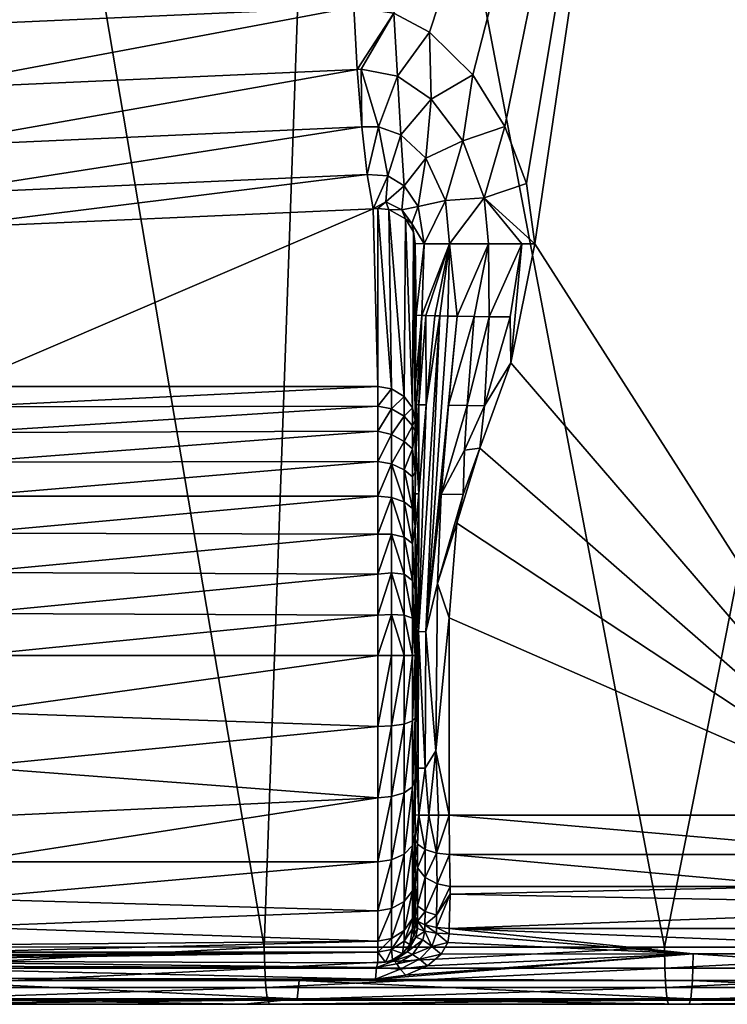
# Model space of a CAD drawing. Header units: millimetres. Extents: x -0.184 to 0.184, y 0.201 to 0.639.
# Tile 3 of 30: x -0.121 to -0.083, y 0.201 to 0.254. Entities that reach past the tile are written whole.
import ezdxf

# ---------------------------------------------------------------- set-up
doc = ezdxf.new("R2010")
doc.units = ezdxf.units.MM
doc.header["$MEASUREMENT"] = 0
doc.layers.add('Standard', color=7, linetype='Continuous')

msp = doc.modelspace()

# ---------------------------------------------------------------- meshes
at = {"layer": 'Standard'}
mesh = msp.add_polyface(dxfattribs=at)
corners = [(-0.14205, 0.294075, 0.046786), (-0.142147, 0.336603, 0.046778), (-0.113937, 0.294094, 0.049685), (-0.134369, 0.246945, 0.04757), (-0.135319, 0.243868, 0.047456), (-0.169586, 0.251575, 0.0431), (-0.17004, 0.291783, 0.043231), (-0.132887, 0.2498, 0.047743), (-0.172581, 0.291766, 0.04243), (-0.17019, 0.332899, 0.043394), (-0.172117, 0.25144, 0.042294), (-0.176929, 0.291757, 0.035725), (-0.176542, 0.332604, 0.038491), (-0.176349, 0.291752, 0.038325), (-0.175998, 0.227881, 0.035572), (-0.175867, 0.251387, 0.038193), (-0.175015, 0.332599, 0.04089), (-0.174834, 0.291754, 0.040716), (-0.174359, 0.251407, 0.04058), (-0.172745, 0.332598, 0.042603), (-0.178505, 0.287313, 0.004938), (-0.177154, 0.352431, 0.035937), (-0.177623, 0.228767, 0.004938), (-0.179963, 0.246753, 0.002205), (-0.180718, 0.2287, 0.002), (-0.181645, 0.292629, 0.002), (-0.180598, 0.300855, 0.002205), (-0.177886, 0.228761, 0.003842), (-0.178238, 0.24683, 0.003842), (-0.178873, 0.301054, 0.003842), (-0.178692, 0.316021, 0.004938), (-0.178937, 0.246794, 0.002851), (-0.179572, 0.300956, 0.002851), (-0.156804, 0.270936, 0.048954), (-0.150965, 0.204293, 0.049498), (-0.13971, 0.288026, 0.051071), (-0.122153, 0.288045, 0.05293), (-0.139775, 0.329913, 0.051067), (-0.15693, 0.337624, 0.049113), (-0.174015, 0.330935, 0.046909), (-0.173738, 0.27549, 0.046664), (-0.173226, 0.239887, 0.046568), (-0.181989, 0.251753, 0.037043), (-0.181703, 0.246156, 0.038665), (-0.182489, 0.294376, 0.037191), (-0.182246, 0.288267, 0.038802), (-0.17863, 0.288274, 0.044674), (-0.180085, 0.330854, 0.043708), (-0.179882, 0.288268, 0.043502), (-0.178102, 0.246208, 0.044528), (-0.179349, 0.246188, 0.043356), (-0.175545, 0.288294, 0.046324), (-0.177401, 0.330852, 0.045809), (-0.177219, 0.288282, 0.045603), (-0.175029, 0.246259, 0.046181), (-0.176696, 0.246231, 0.045458), (-0.178823, 0.330853, 0.044881), (-0.175716, 0.330854, 0.046524), (-0.181759, 0.288264, 0.040457), (-0.182469, 0.330867, 0.038991), (-0.181217, 0.246161, 0.040317), (-0.180427, 0.246172, 0.041908), (-0.180965, 0.288265, 0.042052), (-0.181178, 0.330857, 0.042254), (-0.183454, 0.27128, 0.003035), (-0.183756, 0.305333, 0.003035), (-0.18274, 0.228678, 0.003035), (-0.182756, 0.305235, 0.002), (-0.181741, 0.2287, 0.002), (-0.183475, 0.30523, 0.002305), (-0.182251, 0.228689, 0.00214), (-0.182618, 0.228681, 0.00252)]
mesh.append_faces([[corners[k] for k in face] for face in [(0, 1, 2, 2), (0, 2, 3, 3), (0, 3, 4, 4), (0, 5, 6, 6), (2, 7, 3, 3), (8, 9, 6, 6), (8, 6, 10, 10), (10, 6, 5, 5), (11, 12, 13, 13), (11, 13, 14, 14), (14, 13, 15, 15), (13, 16, 17, 17), (13, 17, 15, 15), (15, 17, 18, 18), (17, 19, 8, 8), (17, 8, 18, 18), (18, 8, 10, 10), (20, 21, 11, 11), (20, 11, 22, 22), (23, 24, 25, 25), (23, 25, 26, 26), (22, 27, 20, 20), (20, 28, 29, 29), (29, 30, 20, 20), (28, 31, 29, 29), (29, 31, 32, 32), (31, 23, 32, 32), (32, 23, 26, 26), (33, 34, 35, 35), (36, 37, 35, 35), (38, 39, 33, 33), (33, 39, 40, 40), (33, 40, 41, 41), (42, 43, 44, 44), (44, 43, 45, 45), (46, 47, 48, 48), (46, 48, 49, 49), (49, 48, 50, 50), (51, 52, 53, 53), (51, 53, 54, 54), (54, 53, 55, 55), (53, 56, 46, 46), (53, 46, 55, 55), (55, 46, 49, 49), (39, 57, 40, 40), (40, 57, 51, 51), (40, 51, 41, 41), (58, 59, 45, 45), (58, 45, 60, 60), (60, 45, 43, 43), (60, 61, 58, 58), (58, 61, 62, 62), (48, 63, 62, 62), (48, 62, 50, 50), (50, 62, 61, 61), (64, 42, 65, 65), (65, 42, 44, 44), (66, 42, 64, 64), (67, 25, 68, 68), (67, 68, 69, 69), (68, 70, 69, 69), (64, 69, 71, 71), (64, 65, 69, 69)]])
mesh = msp.add_polyface(dxfattribs=at)
corners = [(-0.113937, 0.294094, 0.049685), (-0.103141, 0.254957, 0.050676), (-0.126931, 0.253887, 0.048397), (-0.128501, 0.25358, 0.048229), (-0.130793, 0.252229, 0.047979), (-0.132887, 0.2498, 0.047743), (-0.085758, 0.294107, 0.051936), (-0.100994, 0.254626, 0.050858), (-0.102967, 0.251597, 0.050207), (-0.102761, 0.25161, 0.050228), (-0.102724, 0.248508, 0.048819), (-0.101826, 0.248501, 0.048925), (-0.102433, 0.245935, 0.046621), (-0.101317, 0.245857, 0.046746), (-0.102116, 0.244085, 0.043791), (-0.101421, 0.24445, 0.044625), (-0.10185, 0.244096, 0.043815), (-0.100435, 0.245323, 0.046863), (-0.100565, 0.244033, 0.044804), (-0.101266, 0.244039, 0.043898), (-0.100789, 0.251227, 0.050409), (-0.09907, 0.253601, 0.051018), (-0.100368, 0.243537, 0.044171), (-0.100025, 0.24329, 0.04502), (-0.099693, 0.244212, 0.047013), (-0.100618, 0.248071, 0.04905), (-0.099263, 0.246804, 0.049198), (-0.098982, 0.249986, 0.050569), (-0.125669, 0.243033, 0.041535), (-0.126059, 0.244878, 0.044356), (-0.126716, 0.250533, 0.047931), (-0.126418, 0.247447, 0.046547), (-0.127914, 0.246304, 0.045921), (-0.127049, 0.244684, 0.044237), (-0.126705, 0.243214, 0.042107), (-0.12602, 0.243006, 0.041477), (-0.127118, 0.242511, 0.041239), (-0.127755, 0.241582, 0.04111), (-0.127417, 0.242606, 0.04194), (-0.127898, 0.241595, 0.041811), (-0.128554, 0.249235, 0.047484), (-0.127774, 0.24409, 0.044103), (-0.101114, 0.234374, 0.023297), (-0.100436, 0.23397, 0.023486), (-0.10185, 0.234501, 0.023238), (-0.124425, 0.234501, 0.023238), (-0.126256, 0.233342, 0.023618), (-0.127907, 0.240915, 0.041066), (-0.125808, 0.233947, 0.023375), (-0.125143, 0.234355, 0.023243), (-0.104577, 0.299634, 0.054501), (-0.104623, 0.347322, 0.054206), (-0.122153, 0.288045, 0.05293), (-0.107973, 0.204289, 0.054157)]
mesh.append_faces([[corners[k] for k in face] for face in [(0, 1, 2, 2), (0, 2, 3, 3), (0, 3, 4, 4), (0, 4, 5, 5), (6, 1, 0, 0), (1, 7, 8, 8), (8, 7, 9, 9), (8, 9, 10, 10), (10, 9, 11, 11), (10, 11, 12, 12), (12, 11, 13, 13), (12, 13, 14, 14), (14, 13, 15, 15), (14, 15, 16, 16), (13, 17, 15, 15), (15, 17, 18, 18), (15, 18, 19, 19), (16, 15, 19, 19), (9, 7, 20, 20), (7, 21, 20, 20), (19, 18, 22, 22), (22, 18, 23, 23), (18, 17, 24, 24), (18, 24, 23, 23), (11, 25, 13, 13), (17, 13, 25, 25), (25, 26, 17, 17), (9, 20, 11, 11), (25, 11, 20, 20), (20, 27, 25, 25), (14, 28, 12, 12), (12, 28, 29, 29), (12, 29, 10, 10), (2, 1, 30, 30), (30, 1, 8, 8), (30, 8, 31, 31), (10, 29, 31, 31), (31, 8, 10, 10), (32, 31, 33, 33), (33, 31, 29, 29), (33, 29, 34, 34), (34, 29, 28, 28), (34, 28, 35, 35), (2, 30, 3, 3), (36, 37, 38, 38), (38, 37, 39, 39), (35, 36, 34, 34), (32, 40, 31, 31), (30, 31, 40, 40), (36, 38, 34, 34), (34, 38, 41, 41), (41, 33, 34, 34), (41, 32, 33, 33), (42, 16, 19, 19), (43, 19, 22, 22), (16, 44, 14, 14), (14, 45, 28, 28), (28, 45, 35, 35), (46, 47, 37, 37), (48, 37, 36, 36), (35, 49, 36, 36), (50, 51, 52, 52), (50, 52, 53, 53)]])
mesh = msp.add_polyface(dxfattribs=at)
corners = [(-0.094095, 0.242196, 0.051376), (-0.095864, 0.238266, 0.051026), (-0.095902, 0.242197, 0.050787), (-0.097988, 0.242198, 0.049241), (-0.099494, 0.238329, 0.047385), (-0.099368, 0.2422, 0.047041), (-0.099277, 0.238323, 0.047939), (-0.098783, 0.23831, 0.048818), (-0.098526, 0.238305, 0.049163), (-0.098082, 0.238297, 0.049654), (-0.097585, 0.238289, 0.050088), (-0.099793, 0.238344, 0.04603), (-0.099842, 0.242203, 0.044815), (-0.09985, 0.242203, 0.044487), (-0.09985, 0.240279, 0.044625), (-0.09985, 0.238354, 0.045001), (-0.096669, 0.238276, 0.050677), (0, 0.211406, 0.055052), (-0.024528, 0.211405, 0.0548), (0, 0.280334, 0.05496), (-0.021441, 0.29412, 0.054668), (-0.042888, 0.294118, 0.054124), (-0.049044, 0.211403, 0.054045), (-0.113937, 0.294094, 0.049685), (-0.114006, 0.336627, 0.049511), (-0.085758, 0.294107, 0.051936), (-0.085803, 0.336643, 0.051617), (-0.06433, 0.294114, 0.053214), (-0.06436, 0.336651, 0.052806), (-0.042905, 0.336655, 0.053646), (-0.073716, 0.211401, 0.052776), (-0.093395, 0.242196, 0.051466), (-0.093853, 0.245444, 0.051433), (-0.095008, 0.248517, 0.051344), (-0.096737, 0.251306, 0.051207), (-0.09907, 0.253601, 0.051018), (-0.100994, 0.254626, 0.050858), (-0.103141, 0.254957, 0.050676), (-0.096124, 0.244677, 0.050806), (-0.100025, 0.24329, 0.04502), (-0.099943, 0.242834, 0.04441), (-0.098982, 0.249986, 0.050569), (-0.100789, 0.251227, 0.050409), (-0.097283, 0.247738, 0.050718), (-0.100368, 0.243537, 0.044171), (-0.099693, 0.244212, 0.047013), (-0.100435, 0.245323, 0.046863), (-0.099263, 0.246804, 0.049198), (-0.098206, 0.244531, 0.049312), (-0.100618, 0.248071, 0.04905), (-0.09999, 0.233356, 0.023772), (-0.09985, 0.232688, 0.024083), (-0.034871, 0.289148, 0.058412), (-0.069759, 0.331566, 0.056605), (-0.069742, 0.289134, 0.056962), (-0.04323, 0.204284, 0.058239), (0, 0.345736, 0.058159), (-0.034876, 0.331585, 0.057949), (0, 0.275007, 0.058995), (-0.021616, 0.204283, 0.058823), (-0.104577, 0.299634, 0.054501), (-0.086417, 0.204287, 0.055906)]
mesh.append_faces([[corners[k] for k in face] for face in [(0, 1, 2, 2), (3, 4, 5, 5), (3, 6, 4, 4), (3, 7, 6, 6), (3, 8, 7, 7), (3, 9, 8, 8), (3, 10, 9, 9), (3, 2, 10, 10), (11, 5, 4, 4), (11, 12, 5, 5), (11, 13, 12, 12), (11, 14, 13, 13), (11, 15, 14, 14), (2, 16, 10, 10), (17, 18, 19, 19), (19, 18, 20, 20), (21, 20, 22, 22), (23, 24, 25, 25), (25, 26, 27, 27), (27, 28, 21, 21), (21, 29, 20, 20), (30, 31, 25, 25), (30, 25, 27, 27), (30, 27, 21, 21), (25, 31, 32, 32), (25, 32, 33, 33), (25, 33, 34, 34), (25, 34, 35, 35), (25, 35, 36, 36), (25, 36, 37, 37), (32, 31, 38, 38), (38, 31, 0, 0), (38, 0, 2, 2), (39, 5, 12, 12), (39, 12, 40, 40), (41, 42, 35, 35), (35, 34, 41, 41), (41, 34, 43, 43), (34, 33, 43, 43), (38, 43, 33, 33), (38, 33, 32, 32), (44, 39, 40, 40), (13, 40, 12, 12), (5, 39, 45, 45), (45, 46, 47, 47), (47, 48, 45, 45), (5, 45, 48, 48), (5, 48, 3, 3), (49, 41, 47, 47), (41, 43, 47, 47), (48, 47, 43, 43), (43, 38, 48, 48), (3, 48, 38, 38), (3, 38, 2, 2), (50, 44, 40, 40), (51, 40, 13, 13), (52, 53, 54, 54), (52, 54, 55, 55), (56, 57, 58, 58), (58, 57, 52, 52), (58, 52, 59, 59), (54, 53, 60, 60), (61, 54, 60, 60)]])
mesh = msp.add_polyface(dxfattribs=at)
corners = [(-0.10185, 0.234501, 0.023238), (-0.10185, 0.244096, 0.043815), (-0.101114, 0.234374, 0.023297), (-0.102116, 0.244085, 0.043791), (-0.124425, 0.234501, 0.023238), (-0.10185, 0.22, 0.014), (-0.101114, 0.22, 0.01414), (-0.10185, 0.21617, 0.014465), (-0.101114, 0.216203, 0.014601), (-0.10185, 0.233443, 0.021324), (-0.101114, 0.233297, 0.021356), (-0.10185, 0.232091, 0.019521), (-0.101114, 0.231913, 0.019531), (-0.10185, 0.230462, 0.017895), (-0.101114, 0.230329, 0.017965), (-0.10185, 0.228597, 0.016506), (-0.101114, 0.228521, 0.016624), (-0.10185, 0.22655, 0.015402), (-0.101114, 0.226542, 0.015553), (-0.10185, 0.224388, 0.014613), (-0.101114, 0.224453, 0.014778), (-0.10185, 0.222182, 0.01415), (-0.101114, 0.222215, 0.014296), (-0.124273, 0.233399, 0.021257), (-0.124135, 0.232029, 0.019451), (-0.124013, 0.230418, 0.017856), (-0.123909, 0.228597, 0.016506), (-0.123827, 0.226603, 0.015426), (-0.123766, 0.224477, 0.014639), (-0.12373, 0.222261, 0.014161), (-0.123717, 0.22, 0.014), (-0.12374, 0.216947, 0.014295), (-0.124418, 0.22, 0.014127), (-0.12443, 0.222235, 0.014285), (-0.124468, 0.224425, 0.014756), (-0.12453, 0.226527, 0.015532), (-0.124614, 0.2285, 0.016596), (-0.12472, 0.230302, 0.017929), (-0.124846, 0.2319, 0.019502), (-0.124988, 0.23326, 0.021285), (-0.125143, 0.234355, 0.023243), (-0.125505, 0.23156, 0.019743), (-0.125377, 0.230007, 0.018215), (-0.125269, 0.228256, 0.016922), (-0.125183, 0.22634, 0.01589), (-0.12512, 0.224298, 0.015137), (-0.125081, 0.22217, 0.014679), (-0.125523, 0.22, 0.015139), (-0.125092, 0.21707, 0.014807), (-0.124441, 0.216983, 0.014417), (-0.122153, 0.288045, 0.05293), (-0.129491, 0.204291, 0.052021), (-0.107973, 0.204289, 0.054157), (-0.086417, 0.204287, 0.055906), (-0.104577, 0.299634, 0.054501)]
mesh.append_faces([[corners[k] for k in face] for face in [(0, 1, 2, 2), (3, 0, 4, 4), (5, 6, 7, 7), (7, 6, 8, 8), (0, 2, 9, 9), (9, 2, 10, 10), (9, 10, 11, 11), (11, 12, 13, 13), (13, 14, 15, 15), (15, 16, 17, 17), (17, 18, 19, 19), (19, 20, 21, 21), (21, 22, 5, 5), (4, 0, 23, 23), (23, 0, 9, 9), (23, 9, 24, 24), (24, 9, 11, 11), (24, 11, 25, 25), (25, 11, 13, 13), (25, 13, 26, 26), (26, 13, 15, 15), (26, 15, 27, 27), (27, 15, 17, 17), (27, 17, 28, 28), (28, 17, 19, 19), (28, 19, 29, 29), (29, 19, 21, 21), (29, 21, 30, 30), (30, 21, 5, 5), (30, 5, 31, 31), (31, 5, 7, 7), (30, 32, 29, 29), (29, 32, 33, 33), (29, 33, 28, 28), (28, 33, 34, 34), (28, 34, 27, 27), (27, 34, 35, 35), (27, 35, 26, 26), (26, 35, 36, 36), (26, 36, 25, 25), (25, 36, 37, 37), (25, 37, 24, 24), (24, 37, 38, 38), (24, 38, 23, 23), (23, 38, 39, 39), (23, 39, 4, 4), (4, 39, 40, 40), (41, 39, 38, 38), (42, 38, 37, 37), (43, 37, 36, 36), (44, 36, 35, 35), (44, 35, 45, 45), (45, 35, 34, 34), (45, 34, 46, 46), (46, 34, 33, 33), (46, 33, 32, 32), (47, 46, 32, 32), (47, 32, 48, 48), (48, 32, 49, 49), (31, 49, 30, 30), (30, 49, 32, 32), (50, 51, 52, 52), (53, 54, 52, 52)]])
mesh = msp.add_polyface(dxfattribs=at)
corners = [(-0.099818, 0.214886, 0.049501), (-0.0998, 0.223909, 0.049645), (-0.099691, 0.213936, 0.049969), (-0.099665, 0.221288, 0.050074), (-0.099645, 0.228714, 0.049566), (-0.097585, 0.238289, 0.050088), (-0.096669, 0.238276, 0.050677), (-0.098054, 0.23349, 0.050503), (-0.09704, 0.233478, 0.050987), (-0.095864, 0.238266, 0.051026), (-0.09612, 0.233468, 0.051213), (-0.094732, 0.238254, 0.05132), (-0.094685, 0.235774, 0.051356), (-0.098453, 0.228692, 0.050842), (-0.097183, 0.231079, 0.051096), (-0.096365, 0.231184, 0.051214), (-0.098082, 0.238297, 0.049654), (-0.099264, 0.22128, 0.050611), (-0.098526, 0.238305, 0.049163), (-0.099312, 0.213927, 0.050529), (-0.098783, 0.23831, 0.048818), (-0.099252, 0.233512, 0.049232), (-0.099277, 0.238323, 0.047939), (-0.099648, 0.233524, 0.04825), (-0.099787, 0.231125, 0.048354), (-0.099848, 0.228726, 0.048377), (-0.099494, 0.238329, 0.047385), (-0.09978, 0.233531, 0.047604), (-0.099848, 0.231132, 0.047633), (-0.09985, 0.226802, 0.048735), (-0.09985, 0.234504, 0.046215), (-0.099793, 0.238344, 0.04603), (-0.09985, 0.23643, 0.045552), (-0.094095, 0.242196, 0.051376), (-0.093395, 0.242196, 0.051466), (-0.098634, 0.223887, 0.05095), (-0.098729, 0.214864, 0.050888), (-0.098014, 0.222039, 0.051058), (-0.0976, 0.227137, 0.051105), (-0.09726, 0.22868, 0.051136), (-0.098014, 0.211398, 0.051026), (-0.095902, 0.242197, 0.050787), (-0.049044, 0.211403, 0.054045), (-0.021441, 0.29412, 0.054668), (-0.024528, 0.211405, 0.0548), (-0.073716, 0.211401, 0.052776), (-0.042888, 0.294118, 0.054124), (-0.04323, 0.204284, 0.058239), (-0.069742, 0.289134, 0.056962), (-0.064833, 0.204285, 0.057267), (-0.086417, 0.204287, 0.055906), (-0.021616, 0.204283, 0.058823), (-0.034871, 0.289148, 0.058412), (0, 0.204283, 0.059018), (0, 0.275007, 0.058995)]
mesh.append_faces([[corners[k] for k in face] for face in [(0, 1, 2, 2), (1, 3, 2, 2), (1, 4, 3, 3), (5, 6, 7, 7), (6, 8, 7, 7), (6, 9, 8, 8), (9, 10, 8, 8), (9, 11, 10, 10), (11, 12, 10, 10), (7, 8, 13, 13), (8, 14, 13, 13), (8, 10, 14, 14), (10, 15, 14, 14), (10, 12, 15, 15), (16, 17, 18, 18), (17, 3, 18, 18), (17, 19, 3, 3), (19, 2, 3, 3), (20, 21, 22, 22), (21, 23, 22, 22), (21, 4, 23, 23), (4, 24, 23, 23), (4, 25, 24, 24), (22, 23, 26, 26), (23, 27, 26, 26), (23, 24, 27, 27), (24, 28, 27, 27), (29, 4, 1, 1), (29, 25, 4, 4), (30, 26, 27, 27), (30, 31, 26, 26), (30, 32, 31, 31), (33, 11, 9, 9), (33, 12, 11, 11), (33, 34, 12, 12), (35, 36, 17, 17), (35, 37, 36, 36), (35, 38, 37, 37), (35, 39, 38, 38), (35, 13, 39, 39), (17, 13, 35, 35), (17, 7, 13, 13), (17, 5, 7, 7), (17, 16, 5, 5), (40, 36, 37, 37), (38, 39, 15, 15), (6, 41, 9, 9), (39, 14, 15, 15), (14, 39, 13, 13), (18, 21, 20, 20), (18, 3, 21, 21), (3, 4, 21, 21), (42, 43, 44, 44), (45, 40, 37, 37), (45, 37, 38, 38), (45, 38, 15, 15), (45, 15, 12, 12), (45, 12, 34, 34), (45, 46, 42, 42), (47, 48, 49, 49), (49, 48, 50, 50), (51, 52, 47, 47), (53, 54, 51, 51)]])
mesh = msp.add_polyface(dxfattribs=at)
corners = [(-0.09985, 0.224877, 0.04902), (-0.09985, 0.233542, 0.046569), (-0.09985, 0.232579, 0.046928), (-0.09985, 0.224775, 0.031483), (-0.09985, 0.23643, 0.045552), (-0.101114, 0.234374, 0.023297), (-0.101266, 0.244039, 0.043898), (-0.100436, 0.23397, 0.023486), (-0.100368, 0.243537, 0.044171), (-0.09999, 0.233356, 0.023772), (-0.099943, 0.242834, 0.04441), (-0.09985, 0.232688, 0.024083), (-0.09999, 0.22, 0.015264), (-0.09985, 0.22, 0.016), (-0.09999, 0.216472, 0.015692), (-0.09985, 0.21664, 0.016409), (-0.100436, 0.22, 0.014586), (-0.100436, 0.21631, 0.015034), (-0.101114, 0.22, 0.01414), (-0.101114, 0.216203, 0.014601), (-0.10185, 0.232091, 0.019521), (-0.101114, 0.233297, 0.021356), (-0.101114, 0.231913, 0.019531), (-0.10185, 0.230462, 0.017895), (-0.101114, 0.230329, 0.017965), (-0.10185, 0.228597, 0.016506), (-0.101114, 0.228521, 0.016624), (-0.10185, 0.22655, 0.015402), (-0.101114, 0.226542, 0.015553), (-0.10185, 0.224388, 0.014613), (-0.101114, 0.224453, 0.014778), (-0.10185, 0.222182, 0.01415), (-0.101114, 0.222215, 0.014296), (-0.10185, 0.22, 0.014), (-0.09999, 0.232382, 0.022009), (-0.09985, 0.232095, 0.02295), (-0.09999, 0.231136, 0.020348), (-0.09985, 0.229886, 0.020087), (-0.09999, 0.229636, 0.018851), (-0.09985, 0.22697, 0.017858), (-0.09999, 0.227918, 0.017572), (-0.100436, 0.230014, 0.018282), (-0.100436, 0.228282, 0.017), (-0.09985, 0.223569, 0.016462), (-0.09999, 0.226032, 0.016555), (-0.09999, 0.224041, 0.015829), (-0.100436, 0.226389, 0.015972), (-0.100436, 0.22439, 0.015224), (-0.100436, 0.222184, 0.014741), (-0.09999, 0.22201, 0.015401), (-0.100436, 0.232906, 0.021572), (-0.100436, 0.231536, 0.019777)]
mesh.append_faces([[corners[k] for k in face] for face in [(0, 1, 2, 2), (3, 4, 0, 0), (5, 6, 7, 7), (7, 8, 9, 9), (9, 10, 11, 11), (12, 13, 14, 14), (14, 13, 15, 15), (16, 12, 17, 17), (17, 12, 14, 14), (18, 16, 19, 19), (19, 16, 17, 17), (20, 21, 22, 22), (23, 22, 24, 24), (25, 24, 26, 26), (27, 26, 28, 28), (29, 28, 30, 30), (31, 30, 32, 32), (33, 32, 18, 18), (9, 11, 34, 34), (34, 11, 35, 35), (34, 35, 36, 36), (36, 35, 37, 37), (36, 37, 38, 38), (37, 39, 38, 38), (38, 39, 40, 40), (38, 40, 41, 41), (41, 40, 42, 42), (41, 42, 24, 24), (24, 42, 26, 26), (39, 43, 44, 44), (44, 43, 45, 45), (44, 45, 46, 46), (46, 45, 47, 47), (46, 47, 28, 28), (28, 47, 30, 30), (32, 30, 48, 48), (48, 30, 47, 47), (48, 47, 49, 49), (49, 47, 45, 45), (49, 45, 13, 13), (13, 45, 43, 43), (7, 9, 50, 50), (50, 9, 34, 34), (50, 34, 51, 51), (51, 34, 36, 36), (51, 36, 41, 41), (41, 36, 38, 38), (28, 26, 46, 46), (46, 26, 42, 42), (46, 42, 44, 44), (44, 42, 40, 40), (44, 40, 39, 39), (18, 32, 16, 16), (16, 32, 48, 48), (16, 48, 12, 12), (12, 48, 49, 49), (12, 49, 13, 13), (5, 7, 21, 21), (21, 7, 50, 50), (21, 50, 22, 22), (22, 50, 51, 51), (22, 51, 24, 24), (24, 51, 41, 41)]])
mesh = msp.add_polyface(dxfattribs=at)
corners = [(-0.09985, 0.2236, 0.049069), (-0.09985, 0.223914, 0.049068), (-0.099818, 0.214886, 0.049501), (-0.0998, 0.223909, 0.049645), (-0.09985, 0.224877, 0.04902), (-0.099787, 0.231125, 0.048354), (-0.099848, 0.228726, 0.048377), (-0.099848, 0.231132, 0.047633), (-0.09985, 0.230653, 0.047627), (-0.09985, 0.228728, 0.04825), (-0.09978, 0.233531, 0.047604), (-0.09985, 0.233542, 0.046569), (-0.09985, 0.232579, 0.046928), (-0.09985, 0.226802, 0.048735), (-0.09985, 0.234504, 0.046215), (-0.099793, 0.238344, 0.04603), (-0.09985, 0.23643, 0.045552), (-0.09985, 0.238354, 0.045001), (-0.09985, 0.223364, 0.049068), (-0.09985, 0.217415, 0.049052), (-0.09985, 0.224065, 0.032911), (-0.09985, 0.223104, 0.03392), (-0.09985, 0.216896, 0.02608), (-0.09985, 0.21664, 0.016409), (-0.09985, 0.217976, 0.025428), (-0.09985, 0.22, 0.016), (-0.09985, 0.223569, 0.016462), (-0.09985, 0.223882, 0.026849), (-0.09985, 0.222856, 0.025896), (-0.09985, 0.221742, 0.025313), (-0.09985, 0.22, 0.025), (-0.09985, 0.224775, 0.031483), (-0.09985, 0.224998, 0.029847), (-0.09985, 0.232688, 0.024083), (-0.09985, 0.242203, 0.044487), (-0.09985, 0.240279, 0.044625), (-0.09985, 0.217144, 0.034104), (-0.09985, 0.218258, 0.034687), (-0.09985, 0.22, 0.035), (-0.09985, 0.222024, 0.034572), (-0.09985, 0.224674, 0.028224), (-0.09985, 0.22697, 0.017858), (-0.09985, 0.229886, 0.020087), (-0.09985, 0.232095, 0.02295), (-0.09985, 0.216118, 0.033151), (-0.09985, 0.215935, 0.027089)]
mesh.append_faces([[corners[k] for k in face] for face in [(0, 1, 2, 2), (1, 3, 2, 2), (1, 4, 3, 3), (5, 6, 7, 7), (6, 8, 7, 7), (6, 9, 8, 8), (10, 7, 11, 11), (7, 12, 11, 11), (7, 8, 12, 12), (13, 3, 4, 4), (14, 10, 11, 11), (15, 16, 17, 17), (9, 6, 13, 13), (18, 2, 19, 19), (18, 0, 2, 2), (20, 1, 21, 21), (21, 1, 0, 0), (21, 0, 18, 18), (22, 23, 24, 24), (25, 26, 27, 27), (25, 27, 28, 28), (25, 28, 29, 29), (25, 29, 30, 30), (25, 30, 24, 24), (25, 24, 23, 23), (4, 16, 14, 14), (4, 14, 11, 11), (4, 12, 8, 8), (4, 8, 9, 9), (4, 9, 13, 13), (31, 32, 33, 33), (31, 33, 34, 34), (31, 34, 35, 35), (31, 35, 17, 17), (31, 17, 16, 16), (31, 4, 1, 1), (31, 1, 20, 20), (19, 36, 37, 37), (19, 37, 38, 38), (19, 38, 39, 39), (19, 39, 21, 21), (19, 21, 18, 18), (32, 40, 26, 26), (32, 26, 41, 41), (32, 41, 42, 42), (32, 42, 43, 43), (32, 43, 33, 33), (26, 40, 27, 27), (44, 45, 36, 36), (36, 45, 22, 22), (36, 22, 37, 37), (37, 22, 24, 24), (37, 24, 38, 38), (38, 24, 30, 30), (38, 30, 39, 39), (39, 30, 29, 29), (39, 29, 21, 21), (21, 29, 28, 28), (21, 28, 20, 20), (20, 28, 27, 27), (20, 27, 31, 31), (31, 27, 40, 40), (31, 40, 32, 32)]])
mesh = msp.add_polyface(dxfattribs=at)
corners = [(-0.099691, 0.213936, 0.049969), (-0.099312, 0.213927, 0.050529), (-0.099653, 0.211402, 0.049898), (-0.099111, 0.2114, 0.050585), (-0.098729, 0.214864, 0.050888), (-0.098595, 0.211399, 0.050889), (-0.09985, 0.211405, 0.049032), (-0.099818, 0.214886, 0.049501), (-0.099264, 0.22128, 0.050611), (-0.09985, 0.217415, 0.049052), (-0.09985, 0.210129, 0.048742), (-0.09985, 0.207655, 0.046611), (-0.09985, 0.209101, 0.047938), (-0.09985, 0.215935, 0.027089), (-0.09985, 0.213362, 0.017674), (-0.09985, 0.216896, 0.02608), (-0.09985, 0.21664, 0.016409), (-0.09985, 0.215002, 0.030153), (-0.09985, 0.205911, 0.045742), (-0.09985, 0.205446, 0.045611), (-0.09985, 0.206009, 0.029511), (-0.09985, 0.206583, 0.026003), (-0.09985, 0.215225, 0.028517), (-0.09985, 0.208095, 0.022633), (-0.09985, 0.210404, 0.019806), (-0.09985, 0.215326, 0.031776), (-0.09985, 0.216118, 0.033151), (-0.09985, 0.217144, 0.034104), (-0.099721, 0.209826, 0.049379), (-0.099718, 0.208548, 0.048391), (-0.099316, 0.209544, 0.049971), (-0.098692, 0.20935, 0.05038), (-0.0993, 0.208037, 0.048812), (-0.098661, 0.207688, 0.049098), (-0.097998, 0.209268, 0.050541), (-0.099721, 0.2065, 0.046748), (-0.099315, 0.206208, 0.047334), (-0.09999, 0.216472, 0.015692), (-0.09999, 0.212932, 0.017069), (-0.09999, 0.209763, 0.0194), (-0.09999, 0.207324, 0.022486), (-0.100436, 0.21631, 0.015034), (-0.100436, 0.212607, 0.016474), (-0.100436, 0.209292, 0.018912), (-0.100436, 0.206741, 0.02214), (-0.101114, 0.216203, 0.014601), (-0.101114, 0.212394, 0.016083), (-0.101114, 0.208983, 0.018592), (-0.101114, 0.206357, 0.021913)]
mesh.append_faces([[corners[k] for k in face] for face in [(0, 1, 2, 2), (1, 3, 2, 2), (1, 4, 3, 3), (4, 5, 3, 3), (6, 7, 2, 2), (7, 0, 2, 2), (8, 4, 1, 1), (6, 9, 7, 7), (6, 10, 11, 11), (11, 10, 12, 12), (13, 14, 15, 15), (15, 14, 16, 16), (17, 6, 11, 11), (17, 11, 18, 18), (17, 18, 19, 19), (17, 19, 20, 20), (17, 20, 21, 21), (17, 21, 22, 22), (22, 21, 23, 23), (22, 23, 24, 24), (22, 24, 14, 14), (22, 14, 13, 13), (6, 17, 25, 25), (6, 25, 26, 26), (6, 26, 27, 27), (6, 27, 9, 9), (6, 2, 10, 10), (10, 2, 28, 28), (10, 28, 12, 12), (12, 28, 29, 29), (2, 3, 30, 30), (30, 3, 31, 31), (30, 31, 32, 32), (32, 31, 33, 33), (34, 33, 31, 31), (32, 29, 30, 30), (30, 29, 28, 28), (30, 28, 2, 2), (31, 3, 5, 5), (35, 11, 29, 29), (33, 36, 32, 32), (32, 35, 29, 29), (12, 29, 11, 11), (37, 16, 38, 38), (38, 16, 14, 14), (38, 14, 39, 39), (39, 14, 24, 24), (39, 24, 40, 40), (40, 24, 23, 23), (41, 37, 42, 42), (42, 37, 38, 38), (42, 38, 43, 43), (43, 38, 39, 39), (43, 39, 44, 44), (44, 39, 40, 40), (45, 41, 46, 46), (46, 41, 42, 42), (46, 42, 47, 47), (47, 42, 43, 43), (47, 43, 48, 48), (25, 22, 26, 26), (26, 22, 13, 13), (22, 25, 17, 17)]])
mesh = msp.add_polyface(dxfattribs=at)
corners = [(-0.10185, 0.203428, 0.046102), (-0.10185, 0.20401, 0.029442), (-0.101435, 0.203471, 0.046113), (-0.101114, 0.20415, 0.029447), (-0.101059, 0.203594, 0.046024), (-0.10185, 0.21617, 0.014465), (-0.101114, 0.216203, 0.014601), (-0.10185, 0.212326, 0.01596), (-0.101114, 0.212394, 0.016083), (-0.10185, 0.208885, 0.018491), (-0.101114, 0.208983, 0.018592), (-0.10185, 0.206237, 0.021841), (-0.101114, 0.206357, 0.021913), (-0.10185, 0.204608, 0.02563), (-0.101114, 0.204743, 0.025668), (-0.127502, 0.2012, 0.047798), (-0.12736, 0.201502, 0.046471), (-0.109053, 0.2012, 0.049627), (-0.106195, 0.201502, 0.048544), (-0.10609, 0.202487, 0.047369), (-0.127235, 0.202487, 0.045297), (-0.101991, 0.202555, 0.047679), (-0.131805, 0.202619, 0.044709), (-0.101929, 0.203181, 0.046994), (-0.100979, 0.203541, 0.046522), (-0.10065, 0.2031, 0.047394), (-0.100342, 0.202774, 0.047682), (-0.100832, 0.203376, 0.046992), (-0.133482, 0.20354, 0.042896), (-0.127161, 0.203737, 0.037255), (-0.126196, 0.203777, 0.036118), (-0.12554, 0.203824, 0.034774), (-0.125242, 0.203873, 0.033362), (-0.124899, 0.20401, 0.029442), (-0.12374, 0.216947, 0.014295), (-0.123807, 0.214006, 0.015165), (-0.123915, 0.211286, 0.016582), (-0.124061, 0.208885, 0.01849), (-0.12424, 0.206894, 0.020823), (-0.124444, 0.205383, 0.023492), (-0.124667, 0.204411, 0.026401), (-0.12462, 0.211385, 0.016672), (-0.124509, 0.214075, 0.015275), (-0.133589, 0.20328, 0.043809), (-0.107949, 0.203151, 0.053937), (-0.086417, 0.204287, 0.055906), (-0.107973, 0.204289, 0.054157), (-0.129461, 0.203152, 0.051802), (-0.129491, 0.204291, 0.052021), (-0.10769, 0.2012, 0.05107), (-0.086276, 0.201417, 0.05395), (-0.107792, 0.201417, 0.052204), (-0.129151, 0.2012, 0.048939), (-0.129274, 0.201417, 0.050072), (-0.086352, 0.202103, 0.054996), (-0.107887, 0.202104, 0.053249), (-0.129387, 0.202105, 0.051115), (-0.086401, 0.20315, 0.055685)]
mesh.append_faces([[corners[k] for k in face] for face in [(0, 1, 2, 2), (2, 1, 3, 3), (2, 3, 4, 4), (5, 6, 7, 7), (7, 6, 8, 8), (7, 8, 9, 9), (9, 8, 10, 10), (9, 10, 11, 11), (11, 10, 12, 12), (11, 12, 13, 13), (13, 12, 14, 14), (13, 14, 1, 1), (1, 14, 3, 3), (15, 16, 17, 17), (17, 16, 18, 18), (19, 18, 20, 20), (20, 18, 16, 16), (21, 19, 20, 20), (21, 20, 22, 22), (23, 0, 24, 24), (24, 0, 2, 2), (24, 2, 4, 4), (21, 23, 25, 25), (25, 26, 21, 21), (24, 27, 23, 23), (1, 0, 28, 28), (1, 28, 29, 29), (1, 29, 30, 30), (1, 30, 31, 31), (32, 33, 1, 1), (32, 1, 31, 31), (34, 5, 35, 35), (36, 7, 37, 37), (37, 7, 9, 9), (37, 9, 38, 38), (38, 9, 11, 11), (38, 11, 39, 39), (1, 33, 13, 13), (13, 33, 40, 40), (13, 40, 39, 39), (5, 7, 35, 35), (35, 7, 36, 36), (11, 13, 39, 39), (36, 41, 35, 35), (35, 42, 34, 34), (43, 28, 23, 23), (23, 28, 0, 0), (22, 43, 21, 21), (21, 43, 23, 23), (44, 45, 46, 46), (44, 46, 47, 47), (47, 46, 48, 48), (49, 50, 51, 51), (49, 51, 52, 52), (52, 51, 53, 53), (51, 54, 55, 55), (51, 55, 53, 53), (53, 55, 56, 56), (55, 57, 44, 44), (55, 44, 56, 56), (56, 44, 47, 47), (52, 15, 49, 49), (49, 15, 17, 17)]])
mesh = msp.add_polyface(dxfattribs=at)
corners = [(-0.098729, 0.214864, 0.050888), (-0.098014, 0.211398, 0.051026), (-0.098595, 0.211399, 0.050889), (-0.097954, 0.207558, 0.049206), (-0.098661, 0.207688, 0.049098), (-0.097998, 0.209268, 0.050541), (-0.098692, 0.20935, 0.05038), (-0.049044, 0.211403, 0.054045), (-0.049363, 0.209279, 0.053548), (-0.073716, 0.211401, 0.052776), (-0.073731, 0.209277, 0.052292), (-0.078967, 0.207559, 0.050614), (-0.059957, 0.207561, 0.051721), (-0.098006, 0.205279, 0.047633), (-0.098698, 0.205337, 0.04746), (-0.097969, 0.207137, 0.048753), (-0.098691, 0.206006, 0.04774), (-0.09801, 0.204997, 0.047553), (-0.07354, 0.205279, 0.049392), (-0.065411, 0.206517, 0.05048), (-0.049044, 0.205279, 0.05065), (-0.109053, 0.2012, 0.049627), (-0.106195, 0.201502, 0.048544), (-0.085089, 0.2012, 0.051574), (-0.084994, 0.201502, 0.050242), (-0.063838, 0.2012, 0.052896), (-0.063767, 0.201502, 0.051564), (-0.04246, 0.203917, 0.050767), (-0.063674, 0.203917, 0.049824), (-0.08487, 0.203917, 0.048505), (-0.063704, 0.202487, 0.050386), (-0.08491, 0.202487, 0.049065), (-0.10609, 0.202487, 0.047369), (-0.101991, 0.202555, 0.047679), (-0.100342, 0.202774, 0.047682), (-0.098091, 0.204525, 0.047475), (-0.098449, 0.203895, 0.047464), (-0.099182, 0.203272, 0.047552), (-0.098944, 0.204314, 0.047264), (-0.098701, 0.205038, 0.047374), (-0.064825, 0.203148, 0.057045), (-0.04323, 0.204284, 0.058239), (-0.064833, 0.204285, 0.057267), (-0.086401, 0.20315, 0.055685), (-0.086417, 0.204287, 0.055906), (-0.107949, 0.203151, 0.053937), (-0.064671, 0.2012, 0.054171), (-0.043166, 0.201416, 0.056278), (-0.064732, 0.201416, 0.055308), (-0.086195, 0.2012, 0.052814), (-0.086276, 0.201417, 0.05395), (-0.10769, 0.2012, 0.05107), (-0.043203, 0.202102, 0.057326), (-0.064788, 0.202103, 0.056355), (-0.086352, 0.202103, 0.054996), (-0.107792, 0.201417, 0.052204), (-0.043228, 0.203147, 0.058017), (-0.107887, 0.202104, 0.053249)]
mesh.append_faces([[corners[k] for k in face] for face in [(0, 1, 2, 2), (3, 4, 5, 5), (5, 6, 1, 1), (1, 6, 2, 2), (7, 8, 9, 9), (9, 8, 10, 10), (9, 10, 1, 1), (1, 10, 5, 5), (3, 5, 11, 11), (11, 5, 10, 10), (11, 10, 12, 12), (13, 14, 15, 15), (15, 16, 3, 3), (3, 16, 4, 4), (13, 17, 14, 14), (18, 13, 19, 19), (19, 13, 15, 15), (19, 15, 11, 11), (11, 15, 3, 3), (20, 18, 19, 19), (19, 11, 12, 12), (21, 22, 23, 23), (23, 22, 24, 24), (23, 24, 25, 25), (25, 24, 26, 26), (20, 27, 18, 18), (18, 27, 28, 28), (18, 28, 13, 13), (13, 28, 29, 29), (13, 29, 17, 17), (28, 30, 29, 29), (29, 30, 31, 31), (30, 26, 31, 31), (31, 26, 24, 24), (31, 24, 32, 32), (33, 34, 29, 29), (33, 29, 31, 31), (17, 29, 35, 35), (36, 35, 29, 29), (34, 37, 29, 29), (37, 36, 29, 29), (38, 39, 35, 35), (17, 35, 39, 39), (40, 41, 42, 42), (40, 42, 43, 43), (43, 42, 44, 44), (43, 44, 45, 45), (46, 47, 48, 48), (46, 48, 49, 49), (49, 48, 50, 50), (49, 50, 51, 51), (48, 52, 53, 53), (48, 53, 50, 50), (50, 53, 54, 54), (50, 54, 55, 55), (53, 56, 40, 40), (53, 40, 54, 54), (54, 40, 43, 43), (54, 43, 57, 57), (51, 21, 49, 49), (49, 21, 23, 23), (49, 23, 46, 46), (46, 23, 25, 25)]])
mesh = msp.add_polyface(dxfattribs=at)
corners = [(-0.099722, 0.205688, 0.04641), (-0.09985, 0.205911, 0.045742), (-0.099721, 0.2065, 0.046748), (-0.09985, 0.207655, 0.046611), (-0.097969, 0.207137, 0.048753), (-0.098698, 0.205337, 0.04746), (-0.098691, 0.206006, 0.04774), (-0.099318, 0.20548, 0.04703), (-0.099315, 0.206208, 0.047334), (-0.098661, 0.207688, 0.049098), (-0.0993, 0.208037, 0.048812), (-0.09801, 0.204997, 0.047553), (-0.098701, 0.205038, 0.047374), (-0.09932, 0.20514, 0.046932), (-0.099722, 0.205288, 0.046296), (-0.09985, 0.205446, 0.045611), (-0.101059, 0.203594, 0.046024), (-0.101114, 0.20415, 0.029447), (-0.100528, 0.203939, 0.045773), (-0.100436, 0.204595, 0.029462), (-0.100132, 0.204424, 0.045549), (-0.09999, 0.205273, 0.029486), (-0.099919, 0.204929, 0.045488), (-0.09985, 0.206009, 0.029511), (-0.09999, 0.207324, 0.022486), (-0.09985, 0.208095, 0.022633), (-0.09999, 0.205824, 0.025975), (-0.09985, 0.206583, 0.026003), (-0.100436, 0.206741, 0.02214), (-0.100436, 0.205172, 0.02579), (-0.101114, 0.206357, 0.021913), (-0.100436, 0.209292, 0.018912), (-0.101114, 0.204743, 0.025668), (-0.10609, 0.202487, 0.047369), (-0.084994, 0.201502, 0.050242), (-0.106195, 0.201502, 0.048544), (-0.101991, 0.202555, 0.047679), (-0.08491, 0.202487, 0.049065), (-0.10065, 0.2031, 0.047394), (-0.101929, 0.203181, 0.046994), (-0.100832, 0.203376, 0.046992), (-0.099606, 0.203625, 0.047295), (-0.099993, 0.203893, 0.046863), (-0.098944, 0.204314, 0.047264), (-0.098449, 0.203895, 0.047464), (-0.099182, 0.203272, 0.047552), (-0.100342, 0.202774, 0.047682), (-0.099814, 0.204815, 0.046184), (-0.100979, 0.203541, 0.046522), (-0.100282, 0.20403, 0.046309), (-0.099431, 0.204684, 0.04683), (-0.098091, 0.204525, 0.047475)]
mesh.append_faces([[corners[k] for k in face] for face in [(0, 1, 2, 2), (2, 1, 3, 3), (4, 5, 6, 6), (5, 7, 6, 6), (6, 7, 8, 8), (6, 8, 9, 9), (7, 0, 8, 8), (8, 0, 2, 2), (8, 2, 10, 10), (5, 11, 12, 12), (5, 12, 7, 7), (7, 12, 13, 13), (7, 13, 0, 0), (0, 13, 14, 14), (0, 14, 1, 1), (1, 14, 15, 15), (16, 17, 18, 18), (18, 17, 19, 19), (18, 19, 20, 20), (20, 19, 21, 21), (20, 21, 22, 22), (23, 15, 21, 21), (21, 15, 22, 22), (24, 25, 26, 26), (26, 25, 27, 27), (26, 27, 21, 21), (21, 27, 23, 23), (28, 24, 29, 29), (29, 24, 26, 26), (29, 26, 19, 19), (19, 26, 21, 21), (30, 31, 28, 28), (30, 28, 32, 32), (32, 28, 29, 29), (32, 29, 17, 17), (17, 29, 19, 19), (33, 34, 35, 35), (36, 37, 33, 33), (38, 39, 40, 40), (38, 40, 41, 41), (41, 40, 42, 42), (41, 42, 43, 43), (43, 44, 41, 41), (41, 44, 45, 45), (41, 45, 38, 38), (38, 45, 46, 46), (15, 14, 22, 22), (22, 14, 47, 47), (22, 47, 20, 20), (48, 16, 49, 49), (49, 16, 18, 18), (49, 18, 20, 20), (14, 13, 47, 47), (47, 13, 50, 50), (47, 50, 49, 49), (49, 50, 42, 42), (49, 42, 48, 48), (48, 42, 40, 40), (50, 13, 43, 43), (43, 13, 12, 12), (51, 44, 43, 43), (47, 49, 20, 20), (42, 50, 43, 43)]])

doc.saveas('drawing.dxf')
